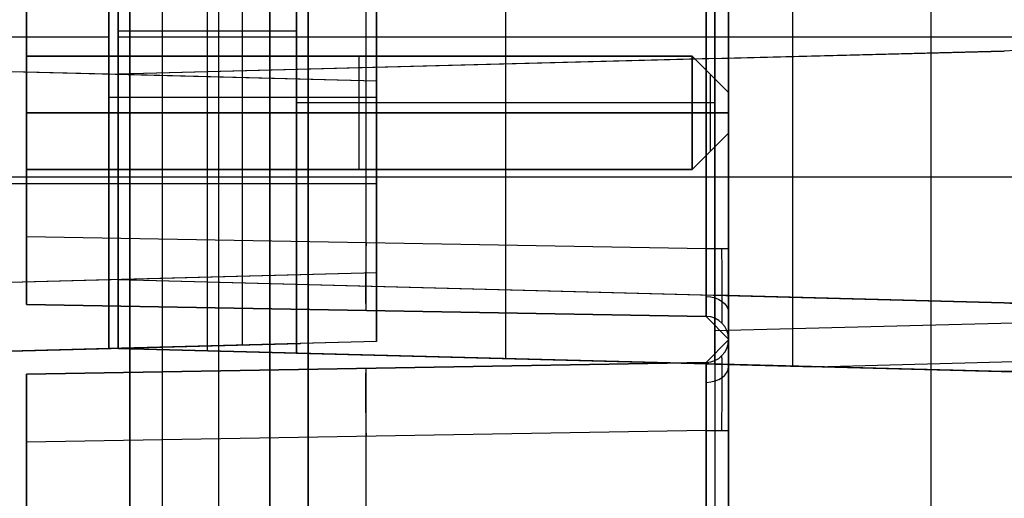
# Model space of a CAD drawing. Extents: x -8 to 8, y 0 to 107.
# Tile 239 of 256: x -0.57 to 4.95, y 83.27 to 85.95. Entities that reach past the tile are written whole.
import ezdxf

# ---------------------------------------------------------------- set-up
doc = ezdxf.new("R2010")
doc.units = 0
doc.layers.add('COUPLER_CASE', color=7, linetype='CONTINUOUS')
doc.layers.add('COUPLER_PCB', color=7, linetype='CONTINUOUS')

msp = doc.modelspace()

# ---------------------------------------------------------------- linework, layer by layer
at = {"layer": 'COUPLER_CASE', "color": 9}
for p, q in [((1.0472, 95.309, 132.1929), (1.0472, 80.6278, 132.1929)), ((1.0472, 80.6278, 124.3941), (1.0472, 95.309, 124.3941)), ((4.5398, 80.6278, 124.3331), (4.5398, 95.309, 124.3331)), ((4.5398, 80.6278, 132.2539), (4.5398, 95.309, 132.2539)), ((3.3302, 80.6585, 123.2478), (3.3302, 95.2783, 123.2478)), ((3.3302, 80.6585, 133.3391), (3.3302, 95.2783, 133.3391)), ((0.0472, 95.2347, 124.0913), (0.0472, 80.702, 124.0913)), ((0.0472, 80.702, 132.4957), (0.0472, 95.2347, 132.4957)), ((0.8332, 80.702, 123.2914), (0.8332, 95.2347, 123.2914)), ((0.8332, 95.2347, 133.2955), (0.8332, 80.702, 133.2955)), ((0.0472, 94.6986, 130.9597), (0.0472, 81.2382, 130.9597)), ((0.0472, 81.2382, 125.6273), (0.0472, 94.6986, 125.6273)), ((0.5472, 81.2513, 130.9466), (0.5472, 94.6855, 130.9466)), ((0.5472, 81.2513, 125.6404), (0.5472, 94.6855, 125.6404)), ((1.0472, 94.6724, 125.6535), (1.0472, 81.2644, 125.6535)), ((1.0472, 81.2644, 130.9335), (1.0472, 94.6724, 130.9335)), ((3.3272, 84.2068, 13.5572), (3.3272, 87.9479, 13.5572)), ((3.7651, 84.0091, 11.1595), (3.7651, 87.7444, 11.1595)), ((-0.0178, 84.1082, 11.0604), (-0.0178, 87.6921, 11.0604)), ((-0.0178, 87.6921, 12.3604), (-0.0178, 84.1082, 12.3604)), ((0.4822, 84.0951, 12.3735), (0.4822, 87.6921, 12.3735)), ((0.9822, 87.6921, 12.3866), (0.9822, 84.082, 12.3866)), ((3.3272, 87.6566, 13.603), (3.3272, 84.0475, 13.603)), ((0.9822, 84.082, 13.5875), (0.9822, 86.9158, 13.5875)), ((2.1547, 84.0513, 13.6182), (2.1547, 86.932, 13.6182)), ((3.3272, 86.9482, 13.6489), (3.3272, 84.0206, 13.6489)), ((0.9822, 85.8871, 12.3866), (-0.0178, 85.8871, 12.3604)), ((7.5481, 85.8534, 11.2585), (-0.0178, 85.8534, 11.0604)), ((4.9507, 85.7755, 139.9787), (-0.0178, 85.6454, 140.1088)), ((4.9507, 85.7755, 138.8146), (-0.0178, 85.6454, 138.8146)), ((3.3272, 85.733, 137.762), (4.9507, 85.7755, 137.7195)), ((3.7651, 84.3952, 140.0098), (3.7651, 85.7445, 140.0098)), ((5.011, 85.7791, 139.9772), (4.9507, 85.7755, 139.9787)), ((4.9507, 85.7755, 137.7195), (4.9507, 85.7755, 139.9787)), ((3.3272, 85.733, 137.5204), (0.9822, 85.6716, 137.5818)), ((2.1547, 84.4374, 137.5511), (2.1547, 85.7023, 137.5511)), ((2.4665, 85.7105, 140.0438), (2.4665, 85.7105, 137.5429)), ((3.3272, 84.4067, 137.5204), (3.3272, 85.733, 137.5204)), ((3.3272, 85.733, 137.5204), (3.3272, 85.733, 137.762)), ((3.3272, 84.4067, 137.762), (3.3272, 85.733, 137.762)), ((3.3272, 84.4067, 137.6412), (3.3272, 85.733, 137.6412)), ((0.9822, 85.6716, 138.7827), (-0.0178, 85.6454, 138.8088)), ((-0.0178, 85.6454, 140.1088), (-0.0178, 84.4943, 140.1088)), ((-0.0178, 85.6454, 138.8088), (-0.0178, 85.6454, 140.1088)), ((-0.0178, 84.4943, 138.8088), (-0.0178, 85.6454, 138.8088)), ((-0.0178, 85.6454, 139.4588), (-0.0178, 84.4943, 139.4588)), ((0.4822, 84.4812, 138.7957), (0.4822, 85.6585, 138.7957)), ((0.9822, 84.4681, 138.7827), (0.9822, 85.6716, 138.7827)), ((0.9822, 85.6716, 138.7827), (0.9822, 85.6716, 137.5818)), ((0.9822, 85.6716, 137.5818), (0.9822, 84.4681, 137.5818)), ((0.9822, 84.4681, 138.1822), (0.9822, 85.6716, 138.1822)), ((3.3272, 85.4844, 13.6489), (0.9822, 85.4844, 13.5875)), ((-0.0178, 85.0698, 140.1088), (-0.0178, 85.0698, 138.8088)), ((-0.0178, 85.0698, 138.8088), (0.9822, 85.0698, 138.7827)), ((-0.0178, 85.0698, 140.1088), (7.5481, 85.0698, 139.9107)), ((0.9822, 85.0698, 138.7827), (0.9822, 85.0698, 137.5818)), ((0.9822, 85.0698, 137.5818), (3.3272, 85.0698, 137.5204)), ((3.3272, 85.0698, 137.762), (3.3272, 85.0698, 137.5204)), ((-0.0178, 84.4943, 140.1088), (-0.0178, 84.4943, 138.8088)), ((-0.0178, 84.4943, 138.8088), (0.9822, 84.4681, 138.7827)), ((-0.0178, 84.4943, 140.1088), (4.9507, 84.3642, 139.9787)), ((-0.0178, 84.4943, 138.8146), (4.9507, 84.3642, 138.8146)), ((0.9822, 84.4681, 137.5818), (0.9822, 84.4681, 138.7827)), ((0.9822, 84.4681, 137.5818), (3.3272, 84.4067, 137.5204)), ((2.4665, 84.4292, 140.0438), (2.4665, 84.4292, 137.5429)), ((3.3272, 84.4067, 137.762), (3.3272, 84.4067, 137.5204)), ((4.9507, 84.3642, 137.7195), (3.3272, 84.4067, 137.762)), ((4.9507, 84.3642, 139.9787), (5.011, 84.3606, 139.9772)), ((4.9507, 84.3642, 139.9787), (4.9507, 84.3642, 137.7195)), ((8.1219, 84.3324, 13.6828), (3.3272, 84.2068, 13.5572)), ((3.3272, 84.0206, 13.622), (3.3272, 84.2068, 13.5572)), ((-0.0178, 84.1084, 11.474), (8.0737, 83.8965, 11.474)), ((-0.0178, 84.1082, 11.4604), (-0.0178, 84.1082, 11.0604)), ((-0.0178, 84.1082, 12.3604), (-0.0178, 84.1082, 11.4877)), ((0.9822, 84.082, 12.3866), (-0.0178, 84.1082, 12.3604)), ((7.5481, 83.9101, 11.2585), (-0.0178, 84.1082, 11.0604)), ((8.0624, 83.8966, 11.4637), (-0.0178, 84.1082, 11.4604)), ((4.9507, 83.9781, 11.4858), (-0.0178, 84.1082, 11.4877)), ((-0.0178, 84.1082, 11.2621), (7.605, 83.9086, 11.2621)), ((3.3272, 84.0206, 13.6489), (0.9822, 84.082, 13.5875)), ((0.9822, 84.082, 12.3866), (0.9822, 84.082, 13.5875)), ((0.9822, 84.082, 12.5886), (4.9507, 83.9781, 12.5886)), ((2.4665, 84.0431, 13.6263), (2.4665, 84.0431, 11.4867)), ((3.8925, 84.0058, 13.6637), (6.8272, 84.0827, 13.7405)), ((3.3272, 84.0206, 13.6489), (3.3272, 84.0206, 13.622)), ((3.3272, 84.0206, 13.622), (3.8925, 84.0058, 13.6637)), ((4.9507, 83.9781, 13.6914), (3.8925, 84.0058, 13.6637)), ((3.9047, 84.0055, 13.664), (3.9047, 84.0061, 13.664)), ((4.0223, 84.0024, 11.4619), (4.0223, 84.0024, 11.1662)), ((4.9507, 83.9781, 11.4858), (4.9507, 83.9781, 13.6914))]:
    msp.add_line(p, q, dxfattribs=at)
at = {"layer": 'COUPLER_CASE', "color": 254}
for p, q in [((-0.0703, 87.6921, 11.0604), (-0.0703, 84.1082, 11.0604)), ((0.6797, 84.1278, 12.5801), (0.6797, 86.9117, 12.5801)), ((1.4297, 84.1475, 12.5997), (1.4297, 86.922, 12.5997)), ((-0.0703, 84.1082, 12.5604), (-0.0703, 86.9013, 12.5604)), ((1.4297, 86.8812, 13.522), (1.4297, 84.1475, 13.522)), ((-0.0703, 85.8534, 11.0604), (-7.6363, 85.8534, 11.2585)), ((1.4297, 85.6061, 137.6473), (-5.0389, 85.7755, 137.4779)), ((-0.0703, 85.6454, 140.1088), (-5.0389, 85.7755, 139.9787)), ((-0.0703, 85.6454, 138.7934), (-5.0389, 85.7755, 138.7934)), ((-0.0703, 85.6454, 140.1088), (-0.0703, 85.6454, 138.6088)), ((-0.0703, 84.4943, 140.1088), (-0.0703, 85.6454, 140.1088)), ((-0.0703, 85.6454, 138.6088), (-0.0703, 84.4943, 138.6088)), ((1.4297, 85.6061, 138.5696), (-0.0703, 85.6454, 138.6088)), ((-0.0703, 84.4943, 139.3588), (-0.0703, 85.6454, 139.3588)), ((0.6797, 84.5139, 138.5892), (0.6797, 85.6258, 138.5892)), ((1.4297, 85.6061, 138.5696), (1.4297, 84.5336, 138.5696)), ((1.4297, 84.5336, 137.6473), (1.4297, 85.6061, 137.6473)), ((1.4297, 85.6061, 137.6473), (1.4297, 85.6061, 138.5696)), ((1.4297, 85.6061, 138.1084), (1.4297, 84.5336, 138.1084)), ((1.4297, 85.5151, 12.5997), (-0.0703, 85.5151, 12.5604)), ((-7.6363, 85.0698, 139.9107), (-0.0703, 85.0698, 140.1088)), ((-5.9153, 85.0698, 137.4549), (1.4297, 85.0698, 137.6473)), ((1.4297, 85.0305, 13.522), (-5.9153, 85.0305, 13.7143)), ((-0.0703, 85.0698, 140.1088), (-0.0703, 85.0698, 138.6088)), ((-0.0703, 85.0698, 138.6088), (1.4297, 85.0698, 138.5696)), ((1.4297, 85.0698, 138.5696), (1.4297, 85.0698, 137.6473)), ((-5.0389, 84.3642, 137.4779), (1.4297, 84.5336, 137.6473)), ((-0.0703, 84.4943, 138.6088), (1.4297, 84.5336, 138.5696)), ((1.4297, 84.5336, 138.5696), (1.4297, 84.5336, 137.6473)), ((-5.0389, 84.3642, 139.9787), (-0.0703, 84.4943, 140.1088)), ((-5.0389, 84.3642, 138.7934), (-0.0703, 84.4943, 138.7934)), ((-0.0703, 84.4943, 138.6088), (-0.0703, 84.4943, 140.1088)), ((1.4297, 84.1475, 13.522), (-5.0389, 83.9781, 13.6914)), ((1.4297, 84.1475, 12.5997), (-0.0703, 84.1082, 12.5604)), ((1.4297, 84.1475, 13.522), (1.4297, 84.1475, 12.5997)), ((-8.1618, 83.8965, 11.474), (-0.0703, 84.1084, 11.474)), ((-0.0703, 84.1082, 11.4604), (-8.1506, 83.8966, 11.4637)), ((-7.6931, 83.9086, 11.2621), (-0.0703, 84.1082, 11.2621)), ((-0.0703, 84.1082, 11.0604), (-7.6363, 83.9101, 11.2585)), ((-5.0389, 83.9781, 12.5886), (1.0047, 84.1364, 12.5886)), ((-5.0389, 83.9781, 11.4858), (-0.0703, 84.1082, 11.4877)), ((-0.0703, 84.1082, 11.4877), (-0.0703, 84.1082, 12.5604)), ((-0.0703, 84.1082, 11.0604), (-0.0703, 84.1082, 11.4604))]:
    msp.add_line(p, q, dxfattribs=at)
at = {"layer": 'COUPLER_CASE', "color": 9, "extrusion": (0.026177, -1.66456e-13, 0.999657)}
msp.add_arc((83.464, -1.3204, 137.8019), 0.9005, 316.2995, 358.502, dxfattribs=at)
at = {"layer": 'COUPLER_CASE', "color": 254, "extrusion": (1, 1.38985e-08, -3.78834e-10)}
msp.add_arc((83.6084, 11.474, -0.0703), 0.5, 358.4389, 1.5611, dxfattribs=at)
at = {"layer": 'COUPLER_CASE', "color": 9, "extrusion": (1, -5.9841e-12, 6.52346e-14)}
msp.add_arc((83.6084, 11.474, -0.0178), 0.5, 358.4389, 360, dxfattribs=at)
at = {"layer": 'COUPLER_CASE', "color": 9, "extrusion": (1, -5.9841e-12, -6.52346e-14)}
msp.add_arc((83.6084, 11.474, -0.0178), 0.5, 360, 1.5611, dxfattribs=at)
at = {"layer": 'COUPLER_CASE', "color": 9, "extrusion": (1, 0, 0)}
for centre, radius, start, end in [((83.6084, 11.474, 4.0279), 0.3941, 358.2414, 0), ((83.6084, 11.474, 4.1252), 0.3915, 0, 1.7641)]:
    msp.add_arc(centre, radius, start, end, dxfattribs=at)
at = {"layer": 'COUPLER_CASE', "color": 9, "extrusion": (-0.53782, -0.299794, 0.787955)}
msp.add_arc((-70.0957, 42.3547, -18.7885), 0.9125, 101.3787, 157.9364, dxfattribs=at)
at = {"layer": 'COUPLER_PCB', "color": 9}
for p, q in [((0.229, 94.5727, 130.8431), (0.229, 81.3647, 130.8431)), ((0.229, 94.5727, 125.7631), (0.229, 81.3647, 125.7631)), ((3.404, 81.3647, 130.8431), (3.404, 94.5727, 130.8431)), ((3.404, 94.5727, 125.7631), (3.404, 81.3647, 125.7631)), ((3.404, 81.3647, 128.3031), (3.404, 94.5727, 128.3031)), ((3.404, 86.6966, 128.0344), (3.404, 84.1608, 128.0344)), ((3.404, 84.1608, 128.5719), (3.404, 86.6966, 128.5719)), ((3.404, 86.6966, 130.5744), (3.404, 84.1608, 130.5744)), ((1.3731, 84.321, 127.8741), (1.3731, 86.5364, 127.8741)), ((1.3731, 84.321, 128.7321), (1.3731, 86.5364, 128.7321)), ((1.3731, 84.321, 130.4141), (1.3731, 86.5364, 130.4141)), ((3.2792, 84.2877, 127.9074), (3.2792, 86.5697, 127.9074)), ((3.2792, 86.5697, 128.6989), (3.2792, 84.2877, 128.6989)), ((3.2792, 84.2877, 130.4474), (3.2792, 86.5697, 130.4474)), ((-0.533, 84.3543, 127.8408), (-0.533, 86.5031, 127.8408)), ((-0.533, 86.5031, 128.7654), (-0.533, 84.3543, 128.7654)), ((-0.533, 86.5031, 130.3808), (-0.533, 84.3543, 130.3808)), ((-0.533, 86.5031, 127.0331), (-0.533, 85.7462, 127.0331)), ((-0.533, 86.5031, 129.5731), (-0.533, 85.7462, 129.5731)), ((3.2792, 86.1887, 126.1589), (3.2792, 84.6687, 126.1589)), ((3.404, 84.6687, 126.0319), (3.404, 86.1887, 126.0319)), ((1.3731, 84.702, 126.1921), (1.3731, 86.1555, 126.1921)), ((-0.533, 84.7352, 126.2254), (-0.533, 86.1222, 126.2254)), ((-0.533, 85.7462, 127.3506), (-0.533, 85.7462, 126.7156)), ((-0.533, 85.7462, 126.7156), (-0.533, 85.1112, 126.7156)), ((-0.533, 85.1112, 127.3506), (-0.533, 85.7462, 127.3506)), ((-0.533, 85.1112, 129.8906), (-0.533, 85.7462, 129.8906)), ((-0.533, 85.7462, 129.8906), (-0.533, 85.7462, 129.2556)), ((-0.533, 85.7462, 129.2556), (-0.533, 85.1112, 129.2556)), ((3.2008, 85.7462, 126.7156), (-0.533, 85.7462, 126.7156)), ((3.2008, 85.7462, 129.2556), (-0.533, 85.7462, 129.2556)), ((-0.533, 85.7462, 129.8906), (3.2008, 85.7462, 129.8906)), ((3.2008, 85.7462, 127.3506), (-0.533, 85.7462, 127.3506)), ((-0.533, 85.7462, 129.5731), (3.2008, 85.7462, 129.5731)), ((-0.533, 85.7462, 127.0331), (3.2008, 85.7462, 127.0331)), ((1.3339, 85.1112, 126.7156), (1.3339, 85.7462, 126.7156)), ((1.3339, 85.7462, 129.2556), (1.3339, 85.7462, 129.8906)), ((1.3339, 85.7462, 127.3506), (1.3339, 85.7462, 126.7156)), ((1.3339, 85.1112, 129.2556), (1.3339, 85.7462, 129.2556)), ((1.3339, 85.1112, 129.8906), (1.3339, 85.7462, 129.8906)), ((1.3339, 85.1112, 127.3506), (1.3339, 85.7462, 127.3506)), ((3.2008, 85.1112, 126.7156), (3.2008, 85.7462, 126.7156)), ((3.2008, 85.7462, 129.8906), (3.2008, 85.7462, 129.2556)), ((3.2008, 85.7462, 126.7156), (3.2008, 85.7462, 127.3506)), ((3.404, 85.543, 126.9188), (3.2008, 85.7462, 126.7156)), ((3.2008, 85.1112, 129.2556), (3.2008, 85.7462, 129.2556)), ((3.404, 85.543, 129.4588), (3.2008, 85.7462, 129.2556)), ((3.2008, 85.7462, 129.8906), (3.404, 85.543, 129.6874)), ((3.2008, 85.7462, 129.8906), (3.2008, 85.1112, 129.8906)), ((3.404, 85.543, 127.1474), (3.2008, 85.7462, 127.3506)), ((3.2008, 85.1112, 127.3506), (3.2008, 85.7462, 127.3506)), ((3.2008, 85.7462, 129.5731), (3.404, 85.543, 129.5731)), ((3.404, 85.543, 127.0331), (3.2008, 85.7462, 127.0331)), ((3.3024, 85.2128, 126.8172), (3.3024, 85.6446, 126.8172)), ((3.3024, 85.6446, 129.789), (3.3024, 85.6446, 129.3572)), ((3.3024, 85.6446, 127.249), (3.3024, 85.6446, 126.8172)), ((3.3024, 85.2128, 129.3572), (3.3024, 85.6446, 129.3572)), ((3.3024, 85.2128, 129.789), (3.3024, 85.6446, 129.789)), ((3.3024, 85.2128, 127.249), (3.3024, 85.6446, 127.249)), ((3.404, 85.3144, 126.9188), (3.404, 85.543, 126.9188)), ((3.404, 85.543, 129.6874), (3.404, 85.543, 129.4588)), ((3.404, 85.543, 126.9188), (3.404, 85.543, 127.1474)), ((3.404, 85.3144, 127.1474), (3.404, 85.543, 127.1474)), ((3.404, 85.3144, 129.4588), (3.404, 85.543, 129.4588)), ((3.404, 85.3144, 129.6874), (3.404, 85.543, 129.6874)), ((3.404, 85.3144, 127.0331), (3.404, 85.543, 127.0331)), ((3.404, 85.3144, 129.5731), (3.404, 85.543, 129.5731)), ((3.2792, 85.4287, 127.9074), (-0.533, 85.4287, 127.8408)), ((-0.533, 85.4287, 128.7654), (3.2792, 85.4287, 128.6989)), ((3.2792, 85.4287, 130.4474), (-0.533, 85.4287, 130.3808)), ((-0.533, 85.4287, 127.8408), (-0.533, 85.4287, 127.3506)), ((-0.533, 85.4287, 126.7156), (-0.533, 85.4287, 126.2254)), ((-0.533, 85.4287, 130.3808), (-0.533, 85.4287, 129.8906)), ((-0.533, 85.4287, 129.2556), (-0.533, 85.4287, 128.7654)), ((-0.533, 85.4287, 126.7156), (3.2008, 85.4287, 126.7156)), ((-0.533, 85.4287, 126.2254), (3.2792, 85.4287, 126.1589)), ((-0.533, 85.4287, 129.2556), (3.2008, 85.4287, 129.2556)), ((3.2008, 85.4287, 129.8906), (-0.533, 85.4287, 129.8906)), ((3.2008, 85.4287, 127.3506), (-0.533, 85.4287, 127.3506)), ((3.2008, 85.4287, 126.7156), (3.404, 85.4287, 126.9188)), ((3.2008, 85.4287, 129.2556), (3.404, 85.4287, 129.4588)), ((3.404, 85.4287, 129.6874), (3.2008, 85.4287, 129.8906)), ((3.404, 85.4287, 127.1474), (3.2008, 85.4287, 127.3506)), ((3.404, 85.4287, 126.9188), (3.404, 85.4287, 127.1474)), ((3.404, 85.4287, 129.4588), (3.404, 85.4287, 129.6874)), ((3.2008, 85.1112, 126.7156), (3.404, 85.3144, 126.9188)), ((3.404, 85.3144, 127.1474), (3.2008, 85.1112, 127.3506)), ((3.2008, 85.1112, 129.2556), (3.404, 85.3144, 129.4588)), ((3.2008, 85.1112, 129.8906), (3.404, 85.3144, 129.6874)), ((3.404, 85.3144, 127.0331), (3.2008, 85.1112, 127.0331)), ((3.2008, 85.1112, 129.5731), (3.404, 85.3144, 129.5731)), ((3.404, 85.3144, 126.9188), (3.404, 85.3144, 127.1474)), ((3.404, 85.3144, 129.4588), (3.404, 85.3144, 129.6874)), ((3.3024, 85.2128, 127.249), (3.3024, 85.2128, 126.8172)), ((3.3024, 85.2128, 129.789), (3.3024, 85.2128, 129.3572)), ((-0.533, 85.1112, 126.7156), (-0.533, 85.1112, 127.3506)), ((-0.533, 85.1112, 129.2556), (-0.533, 85.1112, 129.8906)), ((-0.533, 85.1112, 126.7156), (3.2008, 85.1112, 126.7156)), ((3.2008, 85.1112, 127.3506), (-0.533, 85.1112, 127.3506)), ((-0.533, 85.1112, 129.2556), (3.2008, 85.1112, 129.2556)), ((3.2008, 85.1112, 129.8906), (-0.533, 85.1112, 129.8906)), ((-0.533, 85.1112, 127.0331), (-0.533, 84.3543, 127.0331)), ((-0.533, 85.1112, 129.5731), (-0.533, 84.3543, 129.5731)), ((-0.533, 85.1112, 127.0331), (3.2008, 85.1112, 127.0331)), ((-0.533, 85.1112, 129.5731), (3.2008, 85.1112, 129.5731)), ((1.3339, 85.1112, 127.3506), (1.3339, 85.1112, 126.7156)), ((1.3339, 85.1112, 129.2556), (1.3339, 85.1112, 129.8906)), ((3.2008, 85.1112, 126.7156), (3.2008, 85.1112, 127.3506)), ((3.2008, 85.1112, 129.8906), (3.2008, 85.1112, 129.2556)), ((-0.533, 84.7352, 126.2254), (3.2792, 84.6687, 126.1589)), ((3.2792, 84.2877, 127.9074), (-0.533, 84.3543, 127.8408)), ((-0.533, 84.3543, 128.7654), (3.2792, 84.2877, 128.6989)), ((-0.533, 84.3543, 128.7654), (-0.533, 84.3543, 130.3808)), ((-0.533, 84.3543, 130.3808), (3.2792, 84.2877, 130.4474)), ((-0.533, 84.3543, 127.8408), (-0.533, 84.3543, 126.6063)), ((3.2792, 84.2877, 126.5398), (-0.533, 84.3543, 126.6063)), ((-0.533, 84.3543, 129.5731), (3.2792, 84.2877, 129.5731)), ((-0.533, 84.3543, 127.2236), (3.2792, 84.2877, 127.2236)), ((1.3731, 84.321, 130.4141), (1.3731, 84.321, 128.7321)), ((1.3731, 84.321, 127.8741), (1.3731, 84.321, 126.5731)), ((3.2792, 84.2877, 126.5398), (3.2792, 84.2877, 127.9074)), ((3.2792, 84.2877, 127.9074), (3.404, 84.1608, 128.0344)), ((3.2792, 84.2877, 128.6989), (3.404, 84.1608, 128.5719)), ((3.2792, 84.2877, 128.6989), (3.2792, 84.2877, 130.4474)), ((3.2792, 84.2877, 130.4474), (3.404, 84.1608, 130.5744)), ((3.2792, 84.0297, 127.9074), (3.404, 84.1566, 128.0344)), ((3.2792, 84.0297, 128.6989), (3.404, 84.1566, 128.5719)), ((3.404, 84.1566, 130.5744), (3.2792, 84.0297, 130.4474)), ((3.404, 84.1608, 128.0344), (3.404, 84.1608, 126.5398)), ((3.404, 84.1608, 130.5744), (3.404, 84.1608, 128.5719)), ((3.404, 84.1566, 128.0344), (3.404, 81.6208, 128.0344)), ((3.404, 84.1566, 126.5398), (3.404, 84.1566, 128.0344)), ((3.404, 81.6208, 128.5719), (3.404, 84.1566, 128.5719)), ((3.404, 84.1566, 130.5744), (3.404, 81.6208, 130.5744)), ((3.404, 84.1566, 128.5719), (3.404, 84.1566, 130.5744)), ((-0.533, 83.9631, 127.8408), (3.2792, 84.0297, 127.9074)), ((3.2792, 84.0297, 130.4474), (-0.533, 83.9631, 130.3808)), ((-0.533, 83.9631, 128.7654), (3.2792, 84.0297, 128.6989)), ((-0.533, 83.9631, 126.6063), (3.2792, 84.0297, 126.5398)), ((3.2792, 84.0297, 129.5731), (-0.533, 83.9631, 129.5731)), ((3.2792, 84.0297, 127.2236), (-0.533, 83.9631, 127.2236)), ((1.3731, 81.781, 127.8741), (1.3731, 83.9964, 127.8741)), ((1.3731, 83.9964, 130.4141), (1.3731, 83.9964, 128.7321)), ((1.3731, 81.781, 128.7321), (1.3731, 83.9964, 128.7321)), ((1.3731, 81.781, 130.4141), (1.3731, 83.9964, 130.4141)), ((1.3731, 83.9964, 127.8741), (1.3731, 83.9964, 126.5731)), ((3.2792, 81.7477, 127.9074), (3.2792, 84.0297, 127.9074)), ((3.2792, 84.0297, 130.4474), (3.2792, 84.0297, 128.6989)), ((3.2792, 84.0297, 128.6989), (3.2792, 81.7477, 128.6989)), ((3.2792, 81.7477, 130.4474), (3.2792, 84.0297, 130.4474)), ((3.2792, 84.0297, 126.5398), (3.2792, 84.0297, 127.9074)), ((-0.533, 81.8143, 127.8408), (-0.533, 83.9631, 127.8408)), ((-0.533, 83.9631, 130.3808), (-0.533, 83.9631, 128.7654)), ((-0.533, 83.9631, 128.7654), (-0.533, 81.8143, 128.7654)), ((-0.533, 83.9631, 126.6063), (-0.533, 83.9631, 127.8408)), ((-0.533, 83.9631, 130.3808), (-0.533, 81.8143, 130.3808)), ((-0.533, 83.9631, 127.0331), (-0.533, 83.2062, 127.0331)), ((-0.533, 83.9631, 129.5731), (-0.533, 83.2062, 129.5731)), ((3.2792, 83.6487, 126.1589), (-0.533, 83.5822, 126.2254)), ((3.2792, 83.6487, 126.1589), (3.2792, 82.1287, 126.1589)), ((3.404, 82.1287, 126.0319), (3.404, 83.6487, 126.0319)), ((1.3731, 82.162, 126.1921), (1.3731, 83.6155, 126.1921)), ((-0.533, 82.1952, 126.2254), (-0.533, 83.5822, 126.2254))]:
    msp.add_line(p, q, dxfattribs=at)
at = {"layer": 'COUPLER_PCB', "color": 9, "extrusion": (0, 1, 1.74846e-07)}
for centre, start, end in [((-3.277, 126.0319, 85.4287), 91, 180), ((-3.277, 128.0343, 85.4287), 180, 269), ((-3.277, 128.5719, 85.4287), 91, 180), ((-3.277, 130.5743, 85.4287), 180, 269)]:
    msp.add_arc(centre, 0.127, start, end, dxfattribs=at)
at = {"layer": 'COUPLER_PCB', "color": 9, "extrusion": (1, 7.10882e-14, -4.37114e-08)}
msp.add_arc((84.7352, 126.6063, -0.533), 0.3809, 179.9964, 270.0036, dxfattribs=at)
at = {"layer": 'COUPLER_PCB', "color": 9, "extrusion": (0.999695, -0.01745, -0.01745)}
msp.add_arc((84.7131, 126.5521, -2.3069), 0.381, 180, 269.9826, dxfattribs=at)
at = {"layer": 'COUPLER_PCB', "color": 9, "extrusion": (1.20416e-13, 1, 1.74846e-07)}
msp.add_arc((-3.277, 126.0319, 84.6687), 0.127, 91, 180, dxfattribs=at)
at = {"layer": 'COUPLER_PCB', "color": 9, "extrusion": (0.999966, 0.005813, 0.005813)}
msp.add_arc((84.6481, 126.5157, 4.5047), 0.3809, 179.9858, 270.0122, dxfattribs=at)
at = {"layer": 'COUPLER_PCB', "color": 9, "extrusion": (0.999997, 0.001845, 0.001845)}
msp.add_arc((84.6615, 126.5323, 3.7565), 0.4181, 179.8872, 270.1127, dxfattribs=at)
at = {"layer": 'COUPLER_PCB', "color": 9, "extrusion": (1, 1.33979e-14, -4.37114e-08)}
msp.add_arc((84.6687, 126.5398, 3.404), 0.5079, 179.9964, 270.0036, dxfattribs=at)
at = {"layer": 'COUPLER_PCB', "color": 9, "extrusion": (-3.09096e-08, 0.707107, -0.707107)}
msp.add_arc((-3.277, 148.839, -29.6073), 0.127, 91.4141, 180, dxfattribs=at)
at = {"layer": 'COUPLER_PCB', "color": 9, "extrusion": (4.37115e-08, -1.74846e-07, 1)}
msp.add_arc((3.277, 84.1608, 126.5398), 0.127, 360, 89, dxfattribs=at)
at = {"layer": 'COUPLER_PCB', "color": 9, "extrusion": (4.37114e-08, -1.74846e-07, 1)}
for centre, start, end in [((3.277, 84.1608, 127.2871), 0, 89), ((3.277, 84.1608, 129.5731), 0, 89), ((3.277, 84.1567, 127.2871), 271, 360), ((3.277, 84.1567, 129.5731), 271, 0)]:
    msp.add_arc(centre, 0.127, start, end, dxfattribs=at)
at = {"layer": 'COUPLER_PCB', "color": 9, "extrusion": (4.37119e-08, -1.74846e-07, 1)}
msp.add_arc((3.277, 84.1567, 126.5398), 0.127, 271, 360, dxfattribs=at)
at = {"layer": 'COUPLER_PCB', "color": 9, "extrusion": (1, 1.88757e-15, -4.37114e-08)}
msp.add_arc((83.6488, 126.5398, 3.404), 0.5079, 269.9964, 0.0036, dxfattribs=at)
at = {"layer": 'COUPLER_PCB', "color": 9, "extrusion": (0.999997, -0.001845, 0.001845)}
msp.add_arc((83.6556, 126.5328, 3.4459), 0.4181, 269.8874, 0.1129, dxfattribs=at)
at = {"layer": 'COUPLER_PCB', "color": 9, "extrusion": (0.999695, 0.01745, -0.01745)}
msp.add_arc((83.5786, 126.6033, 0.6302), 0.381, 270.0175, 0, dxfattribs=at)
at = {"layer": 'COUPLER_PCB', "color": 9, "extrusion": (0.999966, -0.005813, 0.005813)}
msp.add_arc((83.6665, 126.5213, 3.5262), 0.3809, 269.9878, 0.0142, dxfattribs=at)
at = {"layer": 'COUPLER_PCB', "color": 9, "extrusion": (3.09084e-08, 0.707107, 0.707107)}
msp.add_arc((-3.277, 29.8206, 148.6257), 0.127, 91.4141, 180, dxfattribs=at)
at = {"layer": 'COUPLER_PCB', "color": 9, "extrusion": (1, 2.65114e-14, -4.37114e-08)}
msp.add_arc((83.5822, 126.6063, -0.533), 0.3809, 269.9964, 0.0036, dxfattribs=at)
at = {"layer": 'COUPLER_PCB', "color": 9, "extrusion": (3.21351e-13, 1, 1.74846e-07)}
msp.add_arc((-3.277, 126.0319, 83.6487), 0.127, 91, 180, dxfattribs=at)

doc.saveas('drawing.dxf')
